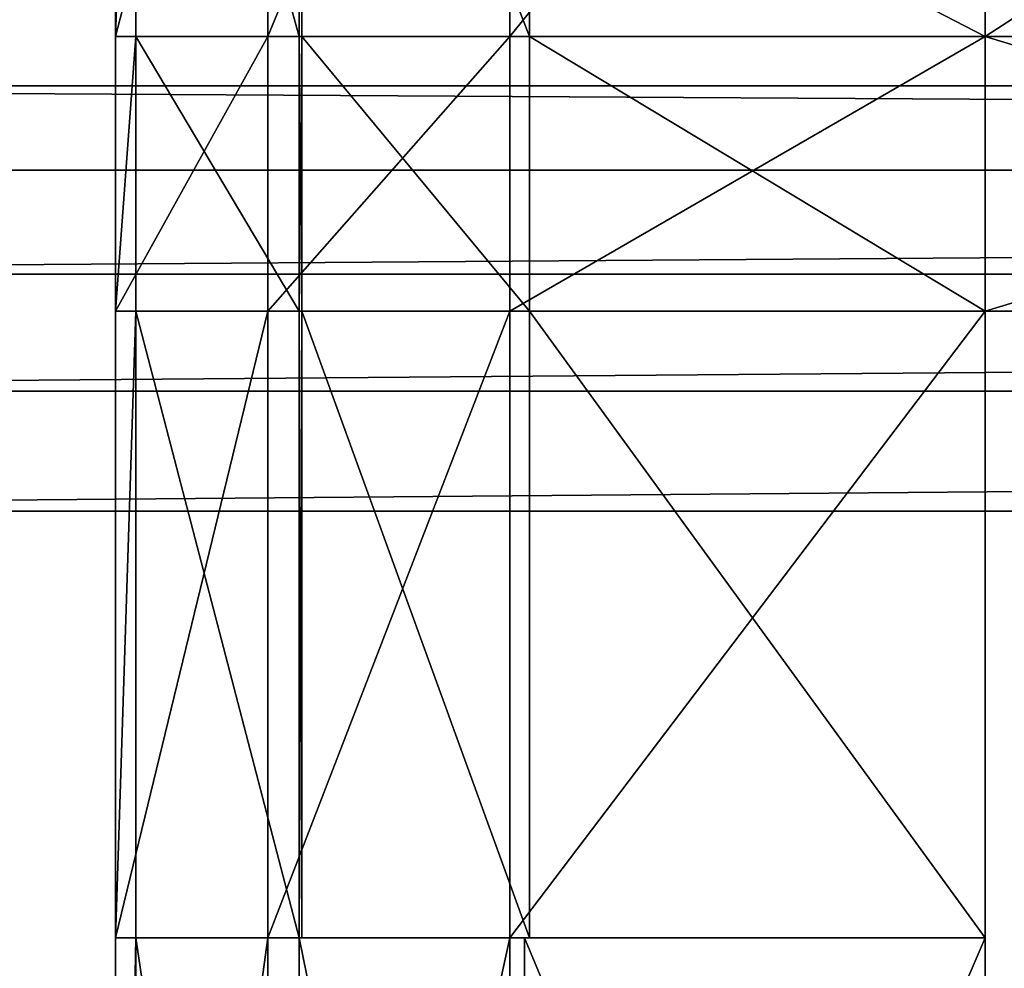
# Model space of a CAD drawing. Extents: x 0 to 31, y 0 to 21.2.
# Tile 249 of 256: x 10.2 to 11.1, y 18.8 to 19.6. Entities that reach past the tile are written whole.
import ezdxf

# ---------------------------------------------------------------- set-up
doc = ezdxf.new("R2010")
doc.units = 0
doc.header["$MEASUREMENT"] = 0
doc.layers.get('0').update_dxf_attribs({"color": 13, "linetype": 'CONTINUOUS'})
for name, color, linetype in [('CAST_IRON', 250, 'CONTINUOUS'), ('GALVANIZED_METAL', 252, 'CONTINUOUS'), ('GRATES', 250, 'CONTINUOUS')]:
    doc.layers.add(name, color=color, linetype=linetype)

# ---------------------------------------------------------------- blocks, each defined once
blk = doc.blocks.new('NGM5058UC_TRADECAD_DXF')
at = {"layer": 'CAST_IRON', "color": 0}
for p, q in [((6.2169, 8.92655, -0.00545), (-6.4769, 8.92655, -0.00545)), ((6.2169, 8.92655, -0.00545), (-6.4769, 8.92655, -0.00545)), ((-6.4768, 8.85305, -0.08095), (6.2168, 8.85305, -0.08095)), ((-6.4768, 8.85305, -0.08095), (6.2168, 8.85305, -0.08095)), ((-6.4765, 8.76215, -0.13935), (6.2166, 8.76215, -0.13935)), ((-6.4765, 8.76215, -0.13935), (6.2166, 8.76215, -0.13935)), ((-6.4761, 8.66025, -0.17545), (6.2162, 8.66025, -0.17545)), ((-6.4761, 8.66025, -0.17545), (6.2162, 8.66025, -0.17545)), ((6.2156, 8.55555, -0.18725), (-6.4756, 8.55555, -0.18725)), ((6.2156, 8.55555, -0.18725), (-6.4756, 8.55555, -0.18725))]:
    blk.add_line(p, q, dxfattribs=at)
at = {"layer": 'GRATES', "color": 0}
for p, q in [((-5.2144, 8.96965, 0.98805), (-5.2144, 9.48275, 0.98805)), ((-5.2144, 8.96965, 0.98805), (-5.2144, 9.48275, 0.98805)), ((-5.1964, 9.48275, 0.70725), (-5.1964, 8.96965, 0.70725)), ((-5.1964, 9.48275, 0.70725), (-5.1964, 8.96965, 0.70725)), ((-5.0813, 9.48275, 0.98805), (-5.0813, 8.96965, 0.98805)), ((-5.0813, 9.48275, 0.98805), (-5.0813, 8.96965, 0.98805)), ((-5.054, 8.96965, 0.70725), (-5.054, 9.48275, 0.70725)), ((-5.054, 8.96965, 0.70725), (-5.054, 9.48275, 0.70725)), ((-5.0517, 8.96965, 0.59665), (-5.0517, 9.48275, 0.59665)), ((-5.0517, 8.96965, 0.59665), (-5.0517, 9.48275, 0.59665)), ((-4.8702, 8.96965, 0.98805), (-4.8702, 9.48275, 0.98805)), ((-4.8702, 8.96965, 0.98805), (-4.8702, 9.48275, 0.98805)), ((-4.853, 9.48275, 0.59665), (-4.853, 8.96965, 0.59665)), ((-4.853, 9.48275, 0.59665), (-4.853, 8.96965, 0.59665)), ((-4.4554, 9.48275, 0.98805), (-4.4554, 8.96965, 0.98805)), ((-4.4554, 9.48275, 0.98805), (-4.4554, 8.96965, 0.98805)), ((-4.853, 8.96965, 0.33985), (-4.853, 9.17515, 0.33985)), ((-4.853, 8.96965, 0.33985), (-4.853, 9.17515, 0.33985)), ((-4.4554, 8.96965, 0.33985), (-4.4554, 9.17515, 0.33985)), ((-4.4554, 8.96965, 0.33985), (-4.4554, 9.17515, 0.33985)), ((-5.1964, 8.96965, 0.70725), (-5.2144, 8.96965, 0.98805)), ((-5.2144, 8.96965, 0.98805), (-5.2144, 8.72995, 0.98805)), ((-5.0813, 8.96965, 0.98805), (-5.2144, 8.96965, 0.98805)), ((-5.1964, 8.96965, 0.70725), (-5.2144, 8.96965, 0.98805)), ((-5.2144, 8.96965, 0.98805), (-5.2144, 8.72995, 0.98805)), ((-5.0813, 8.96965, 0.98805), (-5.2144, 8.96965, 0.98805)), ((-5.054, 8.96965, 0.70725), (-5.1964, 8.96965, 0.70725)), ((-5.1964, 8.96965, 0.70725), (-5.1964, 8.72995, 0.70725)), ((-5.1964, 8.96965, 0.70725), (-5.1964, 8.72995, 0.70725)), ((-5.054, 8.96965, 0.70725), (-5.1964, 8.96965, 0.70725)), ((-5.0813, 8.72995, 0.98805), (-5.0813, 8.96965, 0.98805)), ((-5.0813, 8.96965, 0.98805), (-4.8702, 8.96965, 0.98805)), ((-5.0813, 8.96965, 0.98805), (-4.8702, 8.96965, 0.98805)), ((-5.0813, 8.72995, 0.98805), (-5.0813, 8.96965, 0.98805)), ((-5.054, 8.72995, 0.70725), (-5.054, 8.96965, 0.70725)), ((-5.054, 8.96965, 0.70725), (-5.0517, 8.96965, 0.59665)), ((-5.054, 8.96965, 0.70725), (-5.0517, 8.96965, 0.59665)), ((-5.054, 8.72995, 0.70725), (-5.054, 8.96965, 0.70725)), ((-5.0517, 8.72995, 0.59665), (-5.0517, 8.96965, 0.59665)), ((-4.853, 8.96965, 0.59665), (-5.0517, 8.96965, 0.59665)), ((-5.0517, 8.72995, 0.59665), (-5.0517, 8.96965, 0.59665)), ((-4.853, 8.96965, 0.59665), (-5.0517, 8.96965, 0.59665)), ((-4.8702, 8.72995, 0.98805), (-4.8702, 8.96965, 0.98805)), ((-4.8702, 8.96965, 0.98805), (-4.4554, 8.96965, 0.98805)), ((-4.8702, 8.96965, 0.98805), (-4.4554, 8.96965, 0.98805)), ((-4.8702, 8.72995, 0.98805), (-4.8702, 8.96965, 0.98805)), ((-4.853, 8.96965, 0.33985), (-4.853, 8.96965, 0.59665)), ((-4.853, 8.96965, 0.59665), (-4.853, 8.72995, 0.59665)), ((-4.853, 8.72995, 0.33985), (-4.853, 8.96965, 0.33985)), ((-4.853, 8.96965, 0.33985), (-4.853, 8.96965, 0.59665)), ((-4.4554, 8.96965, 0.33985), (-4.853, 8.96965, 0.33985)), ((-4.853, 8.72995, 0.33985), (-4.853, 8.96965, 0.33985)), ((-4.4554, 8.96965, 0.33985), (-4.853, 8.96965, 0.33985)), ((-4.853, 8.96965, 0.59665), (-4.853, 8.72995, 0.59665)), ((-4.4554, 8.96965, 0.98805), (-4.4554, 8.72995, 0.98805)), ((-4.4554, 8.96965, 0.59665), (-4.4554, 8.96965, 0.33985)), ((-4.4554, 8.96965, 0.33985), (-4.4554, 8.72995, 0.33985)), ((-4.4554, 8.72995, 0.59665), (-4.4554, 8.96965, 0.59665)), ((-4.4554, 8.96965, 0.59665), (-3.667, 8.96965, 0.59665)), ((-3.667, 8.96965, 0.33985), (-4.4554, 8.96965, 0.33985)), ((-4.4554, 8.96965, 0.59665), (-4.4554, 8.96965, 0.33985)), ((-4.4554, 8.96965, 0.98805), (-4.4554, 8.72995, 0.98805)), ((-4.4554, 8.96965, 0.98805), (-3.6628, 8.96965, 0.98805)), ((-4.4554, 8.96965, 0.70725), (-3.667, 8.96965, 0.70725)), ((-4.4554, 8.96965, 0.59665), (-3.667, 8.96965, 0.59665)), ((-4.4554, 8.96965, 0.59665), (-4.4554, 8.96965, 0.70725)), ((-4.4554, 8.96965, 0.33985), (-4.4554, 8.72995, 0.33985)), ((-4.4554, 8.96965, 0.70725), (-3.667, 8.96965, 0.70725)), ((-4.4554, 8.96965, 0.70725), (-4.4554, 8.72995, 0.70725)), ((-4.4554, 8.96965, 0.98805), (-3.6628, 8.96965, 0.98805)), ((-3.667, 8.96965, 0.33985), (-4.4554, 8.96965, 0.33985)), ((-4.4554, 8.96965, 0.59665), (-4.4554, 8.96965, 0.70725)), ((-4.4554, 8.72995, 0.59665), (-4.4554, 8.96965, 0.59665)), ((-4.4554, 8.96965, 0.70725), (-4.4554, 8.72995, 0.70725)), ((-5.1964, 8.72995, 0.70725), (-5.2144, 8.72995, 0.98805)), ((-5.2144, 8.72995, 0.98805), (-5.2144, 8.18325, 0.98805)), ((-5.2144, 8.72995, 0.98805), (-5.2144, 8.18325, 0.98805)), ((-5.2144, 8.72995, 0.98805), (-5.0813, 8.72995, 0.98805)), ((-5.1964, 8.72995, 0.70725), (-5.2144, 8.72995, 0.98805)), ((-5.2144, 8.72995, 0.98805), (-5.0813, 8.72995, 0.98805)), ((-5.1964, 8.18325, 0.70725), (-5.1964, 8.72995, 0.70725)), ((-5.1964, 8.72995, 0.70725), (-5.054, 8.72995, 0.70725)), ((-5.1964, 8.72995, 0.70725), (-5.054, 8.72995, 0.70725)), ((-5.1964, 8.18325, 0.70725), (-5.1964, 8.72995, 0.70725)), ((-5.0813, 8.18325, 0.98805), (-5.0813, 8.72995, 0.98805)), ((-5.0813, 8.72995, 0.98805), (-4.8702, 8.72995, 0.98805)), ((-5.0813, 8.18325, 0.98805), (-5.0813, 8.72995, 0.98805)), ((-5.0813, 8.72995, 0.98805), (-4.8702, 8.72995, 0.98805)), ((-5.0517, 8.72995, 0.59665), (-5.054, 8.72995, 0.70725)), ((-5.054, 8.72995, 0.70725), (-5.054, 8.18325, 0.70725)), ((-5.0517, 8.72995, 0.59665), (-5.054, 8.72995, 0.70725)), ((-5.054, 8.72995, 0.70725), (-5.054, 8.18325, 0.70725)), ((-5.0517, 8.18325, 0.59665), (-5.0517, 8.72995, 0.59665)), ((-4.853, 8.72995, 0.59665), (-5.0517, 8.72995, 0.59665)), ((-5.0517, 8.18325, 0.59665), (-5.0517, 8.72995, 0.59665)), ((-4.853, 8.72995, 0.59665), (-5.0517, 8.72995, 0.59665)), ((-4.4554, 8.72995, 0.98805), (-4.8702, 8.72995, 0.98805)), ((-4.8702, 8.72995, 0.98805), (-4.8702, 8.18325, 0.98805)), ((-4.8702, 8.72995, 0.98805), (-4.8702, 8.18325, 0.98805)), ((-4.4554, 8.72995, 0.98805), (-4.8702, 8.72995, 0.98805)), ((-4.4554, 8.72995, 0.33985), (-4.853, 8.72995, 0.33985)), ((-4.853, 8.72995, 0.33985), (-4.853, 8.18325, 0.33985)), ((-4.853, 8.72995, 0.59665), (-4.853, 8.72995, 0.33985)), ((-4.853, 8.72995, 0.59665), (-4.853, 8.72995, 0.33985)), ((-4.853, 8.72995, 0.59665), (-4.853, 8.18325, 0.59665)), ((-4.853, 8.72995, 0.33985), (-4.853, 8.18325, 0.33985)), ((-4.853, 8.72995, 0.59665), (-4.853, 8.18325, 0.59665)), ((-4.4554, 8.72995, 0.33985), (-4.853, 8.72995, 0.33985)), ((-4.4554, 8.18325, 0.33985), (-4.4554, 8.72995, 0.33985)), ((-4.4554, 8.72995, 0.33985), (-4.4554, 8.72995, 0.59665)), ((-4.4554, 8.72995, 0.33985), (-4.4554, 8.72995, 0.59665)), ((-4.4554, 8.18325, 0.33985), (-4.4554, 8.72995, 0.33985)), ((-4.4554, 8.18325, 0.59665), (-4.4554, 8.72995, 0.59665)), ((-4.4554, 8.72995, 0.98805), (-3.6628, 8.72995, 0.98805)), ((-3.667, 8.72995, 0.70725), (-4.4554, 8.72995, 0.70725)), ((-4.4554, 8.72995, 0.70725), (-4.4554, 8.72995, 0.98805)), ((-4.4554, 8.72995, 0.98805), (-3.6628, 8.72995, 0.98805)), ((-4.4554, 8.72995, 0.70725), (-4.4554, 8.72995, 0.98805)), ((-4.4554, 8.72995, 0.70725), (-4.4554, 8.18325, 0.70725)), ((-4.4554, 8.18325, 0.98805), (-4.4554, 8.72995, 0.98805)), ((-4.4554, 8.72995, 0.70725), (-4.4554, 8.72995, 0.59665)), ((-4.4554, 8.18325, 0.59665), (-4.4554, 8.72995, 0.59665)), ((-4.4554, 8.72995, 0.70725), (-4.4554, 8.18325, 0.70725)), ((-4.4554, 8.18325, 0.98805), (-4.4554, 8.72995, 0.98805)), ((-3.667, 8.72995, 0.70725), (-4.4554, 8.72995, 0.70725)), ((-4.4554, 8.72995, 0.70725), (-4.4554, 8.72995, 0.59665)), ((-5.2144, 8.18325, 0.98805), (-5.1964, 8.18325, 0.70725)), ((-5.0813, 8.18325, 0.98805), (-5.2144, 8.18325, 0.98805)), ((-5.2144, 8.18325, 0.98805), (-5.1964, 8.18325, 0.70725)), ((-5.2144, 8.18325, 0.98805), (-5.2144, 7.21695, 0.98805)), ((-5.2144, 8.18325, 0.98805), (-5.2144, 7.21695, 0.98805)), ((-5.0813, 8.18325, 0.98805), (-5.2144, 8.18325, 0.98805)), ((-5.1964, 7.21695, 0.70725), (-5.1964, 8.18325, 0.70725)), ((-5.054, 8.18325, 0.70725), (-5.1964, 8.18325, 0.70725)), ((-5.1964, 7.21695, 0.70725), (-5.1964, 8.18325, 0.70725)), ((-5.054, 8.18325, 0.70725), (-5.1964, 8.18325, 0.70725)), ((-4.8702, 8.18325, 0.98805), (-5.0813, 8.18325, 0.98805)), ((-5.0813, 7.21695, 0.98805), (-5.0813, 8.18325, 0.98805)), ((-4.8702, 8.18325, 0.98805), (-5.0813, 8.18325, 0.98805)), ((-5.0813, 7.21695, 0.98805), (-5.0813, 8.18325, 0.98805)), ((-5.054, 7.21695, 0.70725), (-5.054, 8.18325, 0.70725)), ((-4.8575, 8.18325, 0.70725), (-5.054, 8.18325, 0.70725)), ((-5.054, 7.21695, 0.70725), (-5.054, 8.18325, 0.70725)), ((-5.054, 8.18325, 0.70725), (-5.0517, 8.18325, 0.59665)), ((-4.8575, 8.18325, 0.70725), (-5.054, 8.18325, 0.70725)), ((-5.054, 8.18325, 0.70725), (-5.0517, 8.18325, 0.59665)), ((-4.853, 8.18325, 0.59665), (-5.0517, 8.18325, 0.59665)), ((-4.853, 8.18325, 0.59665), (-5.0517, 8.18325, 0.59665)), ((-4.8702, 7.21695, 0.98805), (-4.8702, 8.18325, 0.98805)), ((-4.8702, 8.18325, 0.98805), (-4.4554, 8.18325, 0.98805)), ((-4.8702, 8.18325, 0.98805), (-4.4554, 8.18325, 0.98805)), ((-4.8702, 7.21695, 0.98805), (-4.8702, 8.18325, 0.98805)), ((-4.8575, 7.21695, 0.70725), (-4.8575, 8.18325, 0.70725)), ((-4.8575, 8.18325, 0.70725), (-4.853, 8.18325, 0.59665)), ((-4.4554, 8.18325, 0.70725), (-4.8575, 8.18325, 0.70725)), ((-4.8575, 7.21695, 0.70725), (-4.8575, 8.18325, 0.70725)), ((-4.4554, 8.18325, 0.70725), (-4.8575, 8.18325, 0.70725)), ((-4.8575, 8.18325, 0.70725), (-4.853, 8.18325, 0.59665)), ((-4.853, 8.18325, 0.33985), (-4.4554, 8.18325, 0.33985)), ((-4.853, 8.18325, 0.59665), (-4.4554, 8.18325, 0.59665)), ((-4.853, 8.18325, 0.33985), (-4.4554, 8.18325, 0.33985)), ((-4.853, 8.18325, 0.33985), (-4.853, 8.18325, 0.59665)), ((-4.853, 8.18325, 0.33985), (-4.853, 8.18325, 0.59665)), ((-4.853, 8.18325, 0.59665), (-4.4554, 8.18325, 0.59665)), ((-4.4554, 8.18325, 0.98805), (-4.4554, 7.21695, 0.98805)), ((-4.4554, 8.18325, 0.98805), (-4.4554, 8.18325, 0.70725)), ((-4.4554, 8.18325, 0.70725), (-4.4554, 7.21695, 0.70725)), ((-4.4554, 8.18325, 0.98805), (-4.4554, 7.21695, 0.98805)), ((-4.4554, 8.18325, 0.33985), (-4.4554, 8.18325, 0.59665)), ((-4.4554, 8.18325, 0.33985), (-4.4554, 8.18325, 0.59665)), ((-4.4554, 8.18325, 0.98805), (-4.4554, 8.18325, 0.70725)), ((-4.4554, 8.18325, 0.59665), (-4.4554, 8.18325, 0.70725)), ((-4.4554, 8.18325, 0.70725), (-4.4554, 7.21695, 0.70725)), ((-4.4554, 8.18325, 0.59665), (-4.4554, 8.18325, 0.70725))]:
    blk.add_line(p, q, dxfattribs=at)
at = {"layer": 'CAST_IRON', "color": 0}
mesh = blk.add_polyface(dxfattribs=at)
corners = [(-6.4769, 9.10825, 0.45515), (6.2169, 8.92655, -0.00545), (-6.4769, 8.92655, -0.00545), (6.2169, 9.10825, 0.45515)]
mesh.append_faces([[corners[k] for k in face] for face in [(0, 1, 2), (1, 0, 3)]], dxfattribs={"vtx0": -1, "color": 0})
mesh = blk.add_polyface(dxfattribs=at)
corners = [(-6.4769, 8.92655, -0.00545), (6.2168, 8.85305, -0.08095), (-6.4768, 8.85305, -0.08095), (6.2169, 8.92655, -0.00545)]
mesh.append_faces([[corners[k] for k in face] for face in [(0, 1, 2), (1, 0, 3)]], dxfattribs={"vtx0": -1, "color": 0})
mesh = blk.add_polyface(dxfattribs=at)
corners = [(6.2168, 8.85305, -0.08095), (-6.4765, 8.76215, -0.13935), (-6.4768, 8.85305, -0.08095), (6.2166, 8.76215, -0.13935)]
mesh.append_faces([[corners[k] for k in face] for face in [(0, 1, 2), (1, 0, 3)]], dxfattribs={"vtx0": -1, "color": 0})
mesh = blk.add_polyface(dxfattribs=at)
corners = [(6.2166, 8.76215, -0.13935), (-6.4761, 8.66025, -0.17545), (-6.4765, 8.76215, -0.13935), (6.2162, 8.66025, -0.17545)]
mesh.append_faces([[corners[k] for k in face] for face in [(0, 1, 2), (1, 0, 3)]], dxfattribs={"vtx0": -1, "color": 0})
mesh = blk.add_polyface(dxfattribs=at)
corners = [(6.2162, 8.66025, -0.17545), (-6.4756, 8.55555, -0.18725), (-6.4761, 8.66025, -0.17545), (6.2156, 8.55555, -0.18725)]
mesh.append_faces([[corners[k] for k in face] for face in [(0, 1, 2), (1, 0, 3)]], dxfattribs={"vtx0": -1, "color": 0})
mesh = blk.add_polyface(dxfattribs=at)
corners = [(6.2156, 8.55555, -0.18725), (-6.4489, 2.72605, -0.18725), (-6.4756, 8.55555, -0.18725), (6.1889, 2.72605, -0.18725)]
mesh.append_faces([[corners[k] for k in face] for face in [(0, 1, 2), (1, 0, 3)]], dxfattribs={"vtx0": -1, "color": 0})
at = {"layer": 'GALVANIZED_METAL', "color": 0}
mesh = blk.add_polyface(dxfattribs=at)
corners = [(-14.2165, -9.41305, -1.89865), (14.216, 9.40775, -1.89865), (-14.3866, -9.24295, -1.89865), (14.386, 9.23775, -1.89865)]
mesh.append_faces([[corners[k] for k in face] for face in [(0, 1, 2), (1, 0, 3)]], dxfattribs={"vtx0": -1, "color": 0})
mesh = blk.add_polyface(dxfattribs=at)
corners = [(14.216, 9.40775, -1.89865), (-14.2165, 9.40775, -1.89865), (-14.3866, -9.24295, -1.89865)]
mesh.append_faces([[corners[k] for k in face] for face in [(0, 1, 2)]], dxfattribs={"color": 0})
mesh = blk.add_polyface(dxfattribs=at)
corners = [(14.386, 9.23775, -1.89865), (-14.2165, -9.41305, -1.89865), (14.2159, -9.41295, -1.89865)]
mesh.append_faces([[corners[k] for k in face] for face in [(0, 1, 2)]], dxfattribs={"color": 0})
at = {"layer": 'GRATES', "color": 0}
mesh = blk.add_polyface(dxfattribs=at)
corners = [(-5.0813, 9.48275, 0.98805), (-5.2144, 8.96965, 0.98805), (-5.2144, 9.48275, 0.98805), (-5.0813, 8.96965, 0.98805)]
mesh.append_faces([[corners[k] for k in face] for face in [(0, 1, 2), (1, 0, 3)]], dxfattribs={"vtx0": -1, "color": 0})
mesh = blk.add_polyface(dxfattribs=at)
corners = [(-5.1964, 9.48275, 0.70725), (-5.2144, 8.96965, 0.98805), (-5.1964, 8.96965, 0.70725), (-5.2144, 9.48275, 0.98805)]
mesh.append_faces([[corners[k] for k in face] for face in [(0, 1, 2), (1, 0, 3)]], dxfattribs={"vtx0": -1, "color": 0})
mesh = blk.add_polyface(dxfattribs=at)
corners = [(-5.054, 8.96965, 0.70725), (-5.1964, 9.48275, 0.70725), (-5.1964, 8.96965, 0.70725), (-5.054, 9.48275, 0.70725)]
mesh.append_faces([[corners[k] for k in face] for face in [(0, 1, 2), (1, 0, 3)]], dxfattribs={"vtx0": -1, "color": 0})
mesh = blk.add_polyface(dxfattribs=at)
corners = [(-4.8702, 9.48275, 0.98805), (-5.0813, 8.96965, 0.98805), (-5.0813, 9.48275, 0.98805), (-4.8702, 8.96965, 0.98805)]
mesh.append_faces([[corners[k] for k in face] for face in [(0, 1, 2), (1, 0, 3)]], dxfattribs={"vtx0": -1, "color": 0})
mesh = blk.add_polyface(dxfattribs=at)
corners = [(-5.0517, 9.48275, 0.59665), (-5.054, 8.96965, 0.70725), (-5.0517, 8.96965, 0.59665), (-5.054, 9.48275, 0.70725)]
mesh.append_faces([[corners[k] for k in face] for face in [(0, 1, 2), (1, 0, 3)]], dxfattribs={"vtx0": -1, "color": 0})
mesh = blk.add_polyface(dxfattribs=at)
corners = [(-4.853, 8.96965, 0.59665), (-5.0517, 9.48275, 0.59665), (-5.0517, 8.96965, 0.59665), (-4.853, 9.48275, 0.59665)]
mesh.append_faces([[corners[k] for k in face] for face in [(0, 1, 2), (1, 0, 3)]], dxfattribs={"vtx0": -1, "color": 0})
mesh = blk.add_polyface(dxfattribs=at)
corners = [(-4.4554, 9.48275, 0.98805), (-4.8702, 8.96965, 0.98805), (-4.8702, 9.48275, 0.98805), (-4.4554, 8.96965, 0.98805)]
mesh.append_faces([[corners[k] for k in face] for face in [(0, 1, 2), (1, 0, 3)]], dxfattribs={"vtx0": -1, "color": 0})
mesh = blk.add_polyface(dxfattribs=at)
corners = [(-4.853, 9.17515, 0.33985), (-4.853, 8.96965, 0.59665), (-4.853, 8.96965, 0.33985), (-4.853, 9.48275, 0.59665)]
mesh.append_faces([[corners[k] for k in face] for face in [(0, 1, 2), (1, 0, 3)]], dxfattribs={"vtx0": -1, "color": 0})
mesh = blk.add_polyface(dxfattribs=at)
corners = [(-3.6628, 9.48275, 0.98805), (-4.4554, 8.96965, 0.98805), (-4.4554, 9.48275, 0.98805), (-3.6628, 8.96965, 0.98805)]
mesh.append_faces([[corners[k] for k in face] for face in [(0, 1, 2), (1, 0, 3)]], dxfattribs={"vtx0": -1, "color": 0})
mesh = blk.add_polyface(dxfattribs=at)
corners = [(-4.4554, 8.96965, 0.33985), (-4.853, 9.17515, 0.33985), (-4.853, 8.96965, 0.33985), (-4.4554, 9.17515, 0.33985)]
mesh.append_faces([[corners[k] for k in face] for face in [(0, 1, 2), (1, 0, 3)]], dxfattribs={"vtx0": -1, "color": 0})
mesh = blk.add_polyface(dxfattribs=at)
corners = [(-3.667, 8.96965, 0.33985), (-4.4554, 9.17515, 0.33985), (-4.4554, 8.96965, 0.33985), (-3.667, 9.17515, 0.33985)]
mesh.append_faces([[corners[k] for k in face] for face in [(0, 1, 2), (1, 0, 3)]], dxfattribs={"vtx0": -1, "color": 0})
mesh = blk.add_polyface(dxfattribs=at)
corners = [(-5.1964, 8.96965, 0.70725), (-5.2144, 8.72995, 0.98805), (-5.1964, 8.72995, 0.70725), (-5.2144, 8.96965, 0.98805)]
mesh.append_faces([[corners[k] for k in face] for face in [(0, 1, 2), (1, 0, 3)]], dxfattribs={"vtx0": -1, "color": 0})
mesh = blk.add_polyface(dxfattribs=at)
corners = [(-5.0813, 8.96965, 0.98805), (-5.2144, 8.72995, 0.98805), (-5.2144, 8.96965, 0.98805), (-5.0813, 8.72995, 0.98805)]
mesh.append_faces([[corners[k] for k in face] for face in [(0, 1, 2), (1, 0, 3)]], dxfattribs={"vtx0": -1, "color": 0})
mesh = blk.add_polyface(dxfattribs=at)
corners = [(-5.054, 8.72995, 0.70725), (-5.1964, 8.96965, 0.70725), (-5.1964, 8.72995, 0.70725), (-5.054, 8.96965, 0.70725)]
mesh.append_faces([[corners[k] for k in face] for face in [(0, 1, 2), (1, 0, 3)]], dxfattribs={"vtx0": -1, "color": 0})
mesh = blk.add_polyface(dxfattribs=at)
corners = [(-4.8702, 8.96965, 0.98805), (-5.0813, 8.72995, 0.98805), (-5.0813, 8.96965, 0.98805), (-4.8702, 8.72995, 0.98805)]
mesh.append_faces([[corners[k] for k in face] for face in [(0, 1, 2), (1, 0, 3)]], dxfattribs={"vtx0": -1, "color": 0})
mesh = blk.add_polyface(dxfattribs=at)
corners = [(-5.0517, 8.96965, 0.59665), (-5.054, 8.72995, 0.70725), (-5.0517, 8.72995, 0.59665), (-5.054, 8.96965, 0.70725)]
mesh.append_faces([[corners[k] for k in face] for face in [(0, 1, 2), (1, 0, 3)]], dxfattribs={"vtx0": -1, "color": 0})
mesh = blk.add_polyface(dxfattribs=at)
corners = [(-4.853, 8.72995, 0.59665), (-5.0517, 8.96965, 0.59665), (-5.0517, 8.72995, 0.59665), (-4.853, 8.96965, 0.59665)]
mesh.append_faces([[corners[k] for k in face] for face in [(0, 1, 2), (1, 0, 3)]], dxfattribs={"vtx0": -1, "color": 0})
mesh = blk.add_polyface(dxfattribs=at)
corners = [(-4.4554, 8.96965, 0.98805), (-4.8702, 8.72995, 0.98805), (-4.8702, 8.96965, 0.98805), (-4.4554, 8.72995, 0.98805)]
mesh.append_faces([[corners[k] for k in face] for face in [(0, 1, 2), (1, 0, 3)]], dxfattribs={"vtx0": -1, "color": 0})
mesh = blk.add_polyface(dxfattribs=at)
corners = [(-4.853, 8.96965, 0.33985), (-4.853, 8.72995, 0.59665), (-4.853, 8.72995, 0.33985), (-4.853, 8.96965, 0.59665)]
mesh.append_faces([[corners[k] for k in face] for face in [(0, 1, 2), (1, 0, 3)]], dxfattribs={"vtx0": -1, "color": 0})
mesh = blk.add_polyface(dxfattribs=at)
corners = [(-4.4554, 8.72995, 0.33985), (-4.853, 8.96965, 0.33985), (-4.853, 8.72995, 0.33985), (-4.4554, 8.96965, 0.33985)]
mesh.append_faces([[corners[k] for k in face] for face in [(0, 1, 2), (1, 0, 3)]], dxfattribs={"vtx0": -1, "color": 0})
mesh = blk.add_polyface(dxfattribs=at)
corners = [(-4.4554, 8.96965, 0.59665), (-4.4554, 8.72995, 0.33985), (-4.4554, 8.72995, 0.59665), (-4.4554, 8.96965, 0.33985)]
mesh.append_faces([[corners[k] for k in face] for face in [(0, 1, 2), (1, 0, 3)]], dxfattribs={"vtx0": -1, "color": 0})
mesh = blk.add_polyface(dxfattribs=at)
corners = [(-4.4554, 8.96965, 0.59665), (-3.667, 8.96965, 0.33985), (-4.4554, 8.96965, 0.33985), (-3.667, 8.96965, 0.59665)]
mesh.append_faces([[corners[k] for k in face] for face in [(0, 1, 2), (1, 0, 3)]], dxfattribs={"vtx0": -1, "color": 0})
mesh = blk.add_polyface(dxfattribs=at)
corners = [(-3.6628, 8.96965, 0.98805), (-4.4554, 8.72995, 0.98805), (-4.4554, 8.96965, 0.98805), (-3.6628, 8.72995, 0.98805)]
mesh.append_faces([[corners[k] for k in face] for face in [(0, 1, 2), (1, 0, 3)]], dxfattribs={"vtx0": -1, "color": 0})
mesh = blk.add_polyface(dxfattribs=at)
corners = [(-4.4554, 8.96965, 0.70725), (-3.667, 8.96965, 0.59665), (-4.4554, 8.96965, 0.59665), (-3.667, 8.96965, 0.70725)]
mesh.append_faces([[corners[k] for k in face] for face in [(0, 1, 2), (1, 0, 3)]], dxfattribs={"vtx0": -1, "color": 0})
mesh = blk.add_polyface(dxfattribs=at)
corners = [(-3.667, 8.72995, 0.70725), (-4.4554, 8.96965, 0.70725), (-4.4554, 8.72995, 0.70725), (-3.667, 8.96965, 0.70725)]
mesh.append_faces([[corners[k] for k in face] for face in [(0, 1, 2), (1, 0, 3)]], dxfattribs={"vtx0": -1, "color": 0})
mesh = blk.add_polyface(dxfattribs=at)
corners = [(-4.4554, 8.96965, 0.70725), (-4.4554, 8.72995, 0.59665), (-4.4554, 8.72995, 0.70725), (-4.4554, 8.96965, 0.59665)]
mesh.append_faces([[corners[k] for k in face] for face in [(0, 1, 2), (1, 0, 3)]], dxfattribs={"vtx0": -1, "color": 0})
mesh = blk.add_polyface(dxfattribs=at)
corners = [(-5.1964, 8.72995, 0.70725), (-5.2144, 8.18325, 0.98805), (-5.1964, 8.18325, 0.70725), (-5.2144, 8.72995, 0.98805)]
mesh.append_faces([[corners[k] for k in face] for face in [(0, 1, 2), (1, 0, 3)]], dxfattribs={"vtx0": -1, "color": 0})
mesh = blk.add_polyface(dxfattribs=at)
corners = [(-5.0813, 8.72995, 0.98805), (-5.2144, 8.18325, 0.98805), (-5.2144, 8.72995, 0.98805), (-5.0813, 8.18325, 0.98805)]
mesh.append_faces([[corners[k] for k in face] for face in [(0, 1, 2), (1, 0, 3)]], dxfattribs={"vtx0": -1, "color": 0})
mesh = blk.add_polyface(dxfattribs=at)
corners = [(-5.054, 8.18325, 0.70725), (-5.1964, 8.72995, 0.70725), (-5.1964, 8.18325, 0.70725), (-5.054, 8.72995, 0.70725)]
mesh.append_faces([[corners[k] for k in face] for face in [(0, 1, 2), (1, 0, 3)]], dxfattribs={"vtx0": -1, "color": 0})
mesh = blk.add_polyface(dxfattribs=at)
corners = [(-4.8702, 8.72995, 0.98805), (-5.0813, 8.18325, 0.98805), (-5.0813, 8.72995, 0.98805), (-4.8702, 8.18325, 0.98805)]
mesh.append_faces([[corners[k] for k in face] for face in [(0, 1, 2), (1, 0, 3)]], dxfattribs={"vtx0": -1, "color": 0})
mesh = blk.add_polyface(dxfattribs=at)
corners = [(-5.0517, 8.72995, 0.59665), (-5.054, 8.18325, 0.70725), (-5.0517, 8.18325, 0.59665), (-5.054, 8.72995, 0.70725)]
mesh.append_faces([[corners[k] for k in face] for face in [(0, 1, 2), (1, 0, 3)]], dxfattribs={"vtx0": -1, "color": 0})
mesh = blk.add_polyface(dxfattribs=at)
corners = [(-4.853, 8.18325, 0.59665), (-5.0517, 8.72995, 0.59665), (-5.0517, 8.18325, 0.59665), (-4.853, 8.72995, 0.59665)]
mesh.append_faces([[corners[k] for k in face] for face in [(0, 1, 2), (1, 0, 3)]], dxfattribs={"vtx0": -1, "color": 0})
mesh = blk.add_polyface(dxfattribs=at)
corners = [(-4.4554, 8.72995, 0.98805), (-4.8702, 8.18325, 0.98805), (-4.8702, 8.72995, 0.98805), (-4.4554, 8.18325, 0.98805)]
mesh.append_faces([[corners[k] for k in face] for face in [(0, 1, 2), (1, 0, 3)]], dxfattribs={"vtx0": -1, "color": 0})
mesh = blk.add_polyface(dxfattribs=at)
corners = [(-4.4554, 8.18325, 0.33985), (-4.853, 8.72995, 0.33985), (-4.853, 8.18325, 0.33985), (-4.4554, 8.72995, 0.33985)]
mesh.append_faces([[corners[k] for k in face] for face in [(0, 1, 2), (1, 0, 3)]], dxfattribs={"vtx0": -1, "color": 0})
mesh = blk.add_polyface(dxfattribs=at)
corners = [(-4.853, 8.72995, 0.33985), (-4.853, 8.18325, 0.59665), (-4.853, 8.18325, 0.33985), (-4.853, 8.72995, 0.59665)]
mesh.append_faces([[corners[k] for k in face] for face in [(0, 1, 2), (1, 0, 3)]], dxfattribs={"vtx0": -1, "color": 0})
mesh = blk.add_polyface(dxfattribs=at)
corners = [(-4.4554, 8.72995, 0.59665), (-4.4554, 8.18325, 0.33985), (-4.4554, 8.18325, 0.59665), (-4.4554, 8.72995, 0.33985)]
mesh.append_faces([[corners[k] for k in face] for face in [(0, 1, 2), (1, 0, 3)]], dxfattribs={"vtx0": -1, "color": 0})
mesh = blk.add_polyface(dxfattribs=at)
corners = [(-4.4554, 8.72995, 0.98805), (-3.667, 8.72995, 0.70725), (-4.4554, 8.72995, 0.70725), (-3.6628, 8.72995, 0.98805)]
mesh.append_faces([[corners[k] for k in face] for face in [(0, 1, 2), (1, 0, 3)]], dxfattribs={"vtx0": -1, "color": 0})
mesh = blk.add_polyface(dxfattribs=at)
corners = [(-4.4554, 8.72995, 0.98805), (-4.4554, 8.18325, 0.70725), (-4.4554, 8.18325, 0.98805), (-4.4554, 8.72995, 0.70725)]
mesh.append_faces([[corners[k] for k in face] for face in [(0, 1, 2), (1, 0, 3)]], dxfattribs={"vtx0": -1, "color": 0})
mesh = blk.add_polyface(dxfattribs=at)
corners = [(-4.4554, 8.72995, 0.70725), (-4.4554, 8.18325, 0.59665), (-4.4554, 8.18325, 0.70725), (-4.4554, 8.72995, 0.59665)]
mesh.append_faces([[corners[k] for k in face] for face in [(0, 1, 2), (1, 0, 3)]], dxfattribs={"vtx0": -1, "color": 0})
mesh = blk.add_polyface(dxfattribs=at)
corners = [(-5.1964, 8.18325, 0.70725), (-5.2144, 7.21695, 0.98805), (-5.1964, 7.21695, 0.70725), (-5.2144, 8.18325, 0.98805)]
mesh.append_faces([[corners[k] for k in face] for face in [(0, 1, 2), (1, 0, 3)]], dxfattribs={"vtx0": -1, "color": 0})
mesh = blk.add_polyface(dxfattribs=at)
corners = [(-5.0813, 8.18325, 0.98805), (-5.2144, 7.21695, 0.98805), (-5.2144, 8.18325, 0.98805), (-5.0813, 7.21695, 0.98805)]
mesh.append_faces([[corners[k] for k in face] for face in [(0, 1, 2), (1, 0, 3)]], dxfattribs={"vtx0": -1, "color": 0})
mesh = blk.add_polyface(dxfattribs=at)
corners = [(-5.054, 7.21695, 0.70725), (-5.1964, 8.18325, 0.70725), (-5.1964, 7.21695, 0.70725), (-5.054, 8.18325, 0.70725)]
mesh.append_faces([[corners[k] for k in face] for face in [(0, 1, 2), (1, 0, 3)]], dxfattribs={"vtx0": -1, "color": 0})
mesh = blk.add_polyface(dxfattribs=at)
corners = [(-4.8702, 8.18325, 0.98805), (-5.0813, 7.21695, 0.98805), (-5.0813, 8.18325, 0.98805), (-4.8702, 7.21695, 0.98805)]
mesh.append_faces([[corners[k] for k in face] for face in [(0, 1, 2), (1, 0, 3)]], dxfattribs={"vtx0": -1, "color": 0})
mesh = blk.add_polyface(dxfattribs=at)
corners = [(-4.8575, 7.21695, 0.70725), (-5.054, 8.18325, 0.70725), (-5.054, 7.21695, 0.70725), (-4.8575, 8.18325, 0.70725)]
mesh.append_faces([[corners[k] for k in face] for face in [(0, 1, 2), (1, 0, 3)]], dxfattribs={"vtx0": -1, "color": 0})
mesh = blk.add_polyface(dxfattribs=at)
corners = [(-5.054, 8.18325, 0.70725), (-4.853, 8.18325, 0.59665), (-5.0517, 8.18325, 0.59665), (-4.8575, 8.18325, 0.70725)]
mesh.append_faces([[corners[k] for k in face] for face in [(0, 1, 2), (1, 0, 3)]], dxfattribs={"vtx0": -1, "color": 0})
mesh = blk.add_polyface(dxfattribs=at)
corners = [(-4.4554, 8.18325, 0.98805), (-4.8702, 7.21695, 0.98805), (-4.8702, 8.18325, 0.98805), (-4.4554, 7.21695, 0.98805)]
mesh.append_faces([[corners[k] for k in face] for face in [(0, 1, 2), (1, 0, 3)]], dxfattribs={"vtx0": -1, "color": 0})
mesh = blk.add_polyface(dxfattribs=at)
corners = [(-4.4554, 7.21695, 0.70725), (-4.8575, 8.18325, 0.70725), (-4.8575, 7.21695, 0.70725), (-4.4554, 8.18325, 0.70725)]
mesh.append_faces([[corners[k] for k in face] for face in [(0, 1, 2), (1, 0, 3)]], dxfattribs={"vtx0": -1, "color": 0})
mesh = blk.add_polyface(dxfattribs=at)
corners = [(-4.8575, 8.18325, 0.70725), (-4.4554, 8.18325, 0.59665), (-4.853, 8.18325, 0.59665), (-4.4554, 8.18325, 0.70725)]
mesh.append_faces([[corners[k] for k in face] for face in [(0, 1, 2), (1, 0, 3)]], dxfattribs={"vtx0": -1, "color": 0})
mesh = blk.add_polyface(dxfattribs=at)
corners = [(-4.853, 8.18325, 0.59665), (-4.4554, 8.18325, 0.33985), (-4.853, 8.18325, 0.33985), (-4.4554, 8.18325, 0.59665)]
mesh.append_faces([[corners[k] for k in face] for face in [(0, 1, 2), (1, 0, 3)]], dxfattribs={"vtx0": -1, "color": 0})
mesh = blk.add_polyface(dxfattribs=at)
corners = [(-4.4554, 8.18325, 0.98805), (-4.4554, 7.21695, 0.70725), (-4.4554, 7.21695, 0.98805), (-4.4554, 8.18325, 0.70725)]
mesh.append_faces([[corners[k] for k in face] for face in [(0, 1, 2), (1, 0, 3)]], dxfattribs={"vtx0": -1, "color": 0})
blk = doc.blocks.new('NGM5058UC_TRADECAD_DWG')
at = {"color": 0}
blk.add_blockref('NGM5058UC_TRADECAD_DXF', (15.5194, 10.62185, 1.89865), dxfattribs=at)

msp = doc.modelspace()

# ---------------------------------------------------------------- block references
at = {"color": 0}
msp.add_blockref('NGM5058UC_TRADECAD_DWG', (0, 0), dxfattribs=at)

doc.saveas('drawing.dxf')
